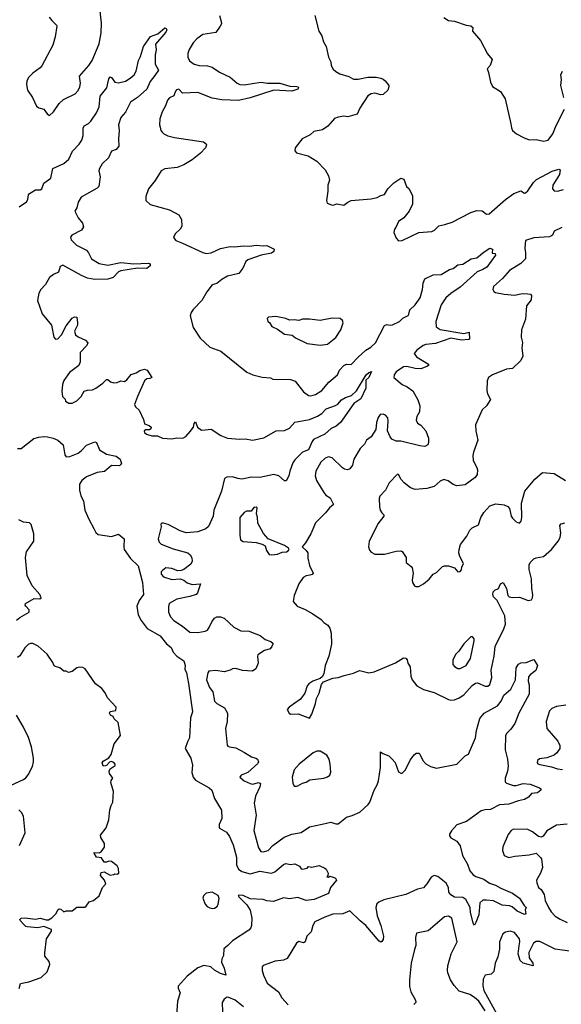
# Model space of a CAD drawing. Extents: x 2220520 to 2384350, y 721165 to 893491.
# Tile 211 of 256: x 2277203 to 2281766, y 834560 to 842860. Entities that reach past the tile are written whole.
import ezdxf

# ---------------------------------------------------------------- set-up
doc = ezdxf.new("R2010")
doc.units = 0

msp = doc.modelspace()

# ---------------------------------------------------------------- linework, layer by layer
at = {"layer": '0CON20XD'}
for points in [[(2277450.5, 842880.5), (2277474.2, 842854.2), (2277513.3, 842815), (2277516, 842805), (2277501.2, 842715), (2277481.2, 842645), (2277388.3, 842471.7), (2277375.9, 842454.1), (2277315, 842410), (2277280, 842375), (2277264.2, 842345.8), (2277260, 842315), (2277268.8, 842265), (2277311.2, 842205), (2277345, 842132.5), (2277365, 842116.7), (2277406.1, 842106.1), (2277435, 842067.5), (2277455, 842052.5), (2277487.3, 842082.7), (2277535, 842153.3), (2277572.3, 842187.7), (2277670, 842235), (2277695, 842263.3), (2277710, 842295), (2277715.8, 842325), (2277708, 842385), (2277786.8, 842473.2), (2277813.4, 842516.6), (2277872.4, 842657.6), (2277890.5, 842750.5), (2277892.3, 842832.3), (2277876.2, 842985)], [(2278886.2, 842895), (2278900, 842845), (2278902.5, 842825), (2278892.5, 842805), (2278855, 842753.3), (2278745, 842736.7), (2278695, 842698.8), (2278665.6, 842664.4), (2278632.1, 842607.9), (2278620, 842575), (2278620, 842545), (2278634.5, 842514.5), (2278672, 842485), (2278715, 842474.7), (2278785, 842471.3), (2278825, 842459.2), (2278885, 842417.7), (2278975.9, 842375.9), (2279035, 842325.7), (2279056.7, 842315), (2279095, 842311.8), (2279235, 842332.5), (2279290, 842325), (2279395, 842325.6), (2279479.1, 842299.1), (2279538.2, 842298.2), (2279548.1, 842295), (2279551.8, 842285), (2279545, 842274), (2279495, 842258.9), (2279345, 842267.3), (2279145, 842202.9), (2279045, 842179.7), (2278905.4, 842185.4), (2278825, 842200), (2278705, 842245.5), (2278575, 842242), (2278545, 842274), (2278525, 842270), (2278515, 842257.5), (2278502.7, 842217.3), (2278465, 842201.2), (2278447.7, 842182.3), (2278431.2, 842135), (2278403.8, 842085), (2278383.8, 842025), (2278380, 841975), (2278386.7, 841955), (2278393.3, 841925), (2278402.3, 841912.3), (2278417.7, 841897.7), (2278451.3, 841881.3), (2278506.8, 841866.8), (2278751.2, 841831.2), (2278773.3, 841815), (2278776.7, 841805), (2278768.8, 841781.2), (2278726.7, 841735), (2278655, 841680), (2278585, 841636.2), (2278530, 841615), (2278425, 841603.8), (2278395, 841586.7), (2278344.3, 841505.7), (2278288, 841435), (2278265, 841370), (2278266.7, 841335), (2278303, 841303), (2278465, 841256.2), (2278542.5, 841215), (2278567.5, 841175), (2278569.3, 841120.7), (2278555.9, 841094.1), (2278513.3, 841055), (2278500, 841025), (2278519.5, 840999.5), (2278575, 840975.6)], [(2279690, 842895), (2279723.8, 842765), (2279748.8, 842725), (2279762.7, 842672.7), (2279786, 842635), (2279804, 842545), (2279823.3, 842505), (2279826.7, 842475), (2279845, 842442.5), (2279865, 842422.5), (2279900, 842405), (2279975, 842382.5), (2280015, 842359.4), (2280055, 842358.6), (2280135.5, 842374.5), (2280205, 842375.7), (2280245, 842367.5), (2280265, 842360), (2280281.2, 842345), (2280313.3, 842305), (2280313.3, 842295), (2280303.6, 842266.4), (2280265, 842229.2), (2280245, 842227.1), (2280195, 842242), (2280165, 842235.7), (2280135, 842218), (2280068, 842115), (2280047.3, 842062.7), (2279967.3, 842042.7), (2279935, 842046), (2279885, 842038), (2279855, 842026.2), (2279797.7, 841962.3), (2279755, 841932.5), (2279680.9, 841919.1), (2279650.7, 841889.3), (2279583.9, 841856.1), (2279525, 841780), (2279520, 841755), (2279535, 841737.5), (2279633.9, 841713.9), (2279705, 841667.5), (2279775.8, 841595.8), (2279803.3, 841545), (2279813, 841507), (2279800, 841465), (2279800, 841415), (2279787.5, 841335), (2279792.5, 841315), (2279828.8, 841298.8), (2279845, 841298), (2279875, 841309.2), (2279935, 841297.1), (2279966.8, 841323.2), (2279995, 841336), (2280165, 841351.2), (2280215, 841362.5), (2280245, 841378.8), (2280275, 841386.2), (2280304.5, 841435.5), (2280355, 841486.2), (2280415, 841523.8), (2280440, 841515), (2280461.2, 841455), (2280484.4, 841434.4), (2280511.4, 841375), (2280513.3, 841305), (2280484.3, 841245), (2280438.7, 841191.3), (2280395, 841158.8), (2280372.5, 841107.5), (2280360, 841095), (2280354, 841065), (2280375, 841017.5), (2280395, 840996.7), (2280425, 840998.8), (2280565, 841065.8), (2280675.7, 841074.3), (2280696.7, 841085), (2280735, 841121.2), (2280785.7, 841134.3), (2280845, 841153.1), (2281005, 841235.7), (2281055, 841251.2), (2281098, 841248), (2281135, 841221.2), (2281157.7, 841222.3), (2281295.5, 841344.5), (2281365, 841395.8), (2281425, 841418.8), (2281455, 841397.5), (2281465, 841400), (2281483, 841417), (2281531.4, 841488.6), (2281556.7, 841513.3), (2281687.7, 841582.3), (2281745, 841601.4), (2281755.5, 841595), (2281749.3, 841555), (2281693.9, 841465), (2281692.5, 841435), (2281705, 841418.1), (2281735, 841415.6), (2281785, 841429.1)], [(2280775, 842880), (2280815, 842852.5), (2280865, 842846.7), (2280963.9, 842813.9), (2281005, 842808.8), (2281020, 842795), (2281017.5, 842765), (2281085, 842683.8), (2281143.9, 842573.9), (2281182.5, 842525), (2281166.1, 842473.9), (2281140, 842445), (2281153.3, 842415), (2281170, 842335), (2281185, 842297.5), (2281253.8, 842255), (2281293.8, 842193.8), (2281341.7, 841981.7), (2281345, 841950), (2281355, 841927.5), (2281389.3, 841899.3), (2281446.1, 841866.1), (2281495, 841848.8), (2281555, 841850), (2281615, 841836.2), (2281655, 841846), (2281695, 841897.5), (2281721.5, 841968.5), (2281791.8, 842105)], [(2277198.2, 841281.8), (2277261.4, 841325), (2277271.4, 841345), (2277277.1, 841382.9), (2277285.8, 841395), (2277335, 841427.1), (2277375, 841427.3), (2277390, 841435), (2277407.6, 841482.4), (2277464.5, 841525.5), (2277483, 841607), (2277575, 841647.1), (2277615.9, 841684.1), (2277648.5, 841751.5), (2277705, 841811.1), (2277727.8, 841845), (2277737.1, 841885), (2277738.8, 841945), (2277746.9, 841965), (2277783.4, 841986.6), (2277801.3, 842005), (2277849.2, 842075), (2277872.1, 842125), (2277879.6, 842215), (2277936.7, 842285), (2277955, 842362.5), (2277965, 842378.8), (2277975, 842373.8), (2278005, 842332.5), (2278035, 842326.9), (2278095, 842343.5), (2278135, 842367.3), (2278166.2, 842395), (2278183, 842427), (2278204.7, 842515), (2278221.2, 842548.8), (2278246.5, 842635), (2278305, 842719.5), (2278367.6, 842742.4), (2278425, 842790.8), (2278437.1, 842787.1), (2278442.5, 842775), (2278435, 842756.2), (2278346.2, 842655), (2278351.4, 842605), (2278342.9, 842565), (2278344.5, 842485), (2278373.1, 842435), (2278340.1, 842389.9), (2278300.9, 842339.1), (2278273.2, 842275), (2278195, 842204.1), (2278135.4, 842165), (2278095, 842081.1), (2278054.1, 842035), (2278036.1, 841975), (2278042.1, 841925), (2278036.4, 841855), (2278039.2, 841795), (2278014.4, 841765.6), (2277975, 841752.9), (2277951.7, 841695), (2277897.5, 841645), (2277874.4, 841605), (2277870, 841585), (2277880.8, 841535), (2277868.8, 841455), (2277855, 841441.2), (2277722, 841365), (2277695, 841321.2), (2277684.4, 841275.6), (2277668.8, 841245), (2277695, 841188.8), (2277732.5, 841145), (2277740.8, 841115), (2277723.8, 841085), (2277643.3, 841045), (2277631.7, 841028.3), (2277636, 841005), (2277680.2, 840960.2), (2277765, 840918.6), (2277783.3, 840895), (2277807.5, 840845), (2277872.9, 840805), (2277945, 840791.6), (2278055, 840813.5), (2278165, 840802.5), (2278285, 840807.3), (2278301.4, 840801.4), (2278301.1, 840785), (2278275, 840764), (2278194.6, 840764.6), (2278055, 840744.1), (2278035, 840734.6), (2277991.7, 840688.3), (2277946.3, 840673.7), (2277835, 840671.2), (2277775, 840682.2), (2277723.5, 840703.5), (2277565, 840791.9), (2277545, 840778.8), (2277528.6, 840731.4), (2277488.2, 840711.8)], [(2281787.1, 842205), (2281760.8, 842305), (2281766.3, 842356.3), (2281762.9, 842395), (2281775, 842426)], [(2281770.7, 841109.3), (2281705, 841076.7), (2281692.5, 841045), (2281665, 841028.8), (2281535, 841021.2), (2281465, 840997.5), (2281457.8, 840935), (2281464.3, 840895), (2281463.3, 840845), (2281423.8, 840805), (2281328.6, 840745), (2281270.5, 840679.5), (2281195, 840610), (2281188.8, 840585), (2281198.3, 840568.3), (2281211.2, 840561.2), (2281285.7, 840545.7), (2281375, 840539.2), (2281435, 840551.4), (2281485, 840550), (2281505, 840547.5), (2281513.9, 840533.9), (2281511.9, 840498.1), (2281473, 840447), (2281465.6, 840335), (2281431.9, 840245), (2281428.6, 840185), (2281438.3, 840138.3), (2281432.9, 840095), (2281441.2, 840025), (2281425, 839986.7), (2281355, 839920), (2281304.5, 839915.5), (2281185, 839867.1), (2281153.8, 839845), (2281141.4, 839815), (2281137.1, 839735), (2281144.2, 839705), (2281168.3, 839658.3), (2281135, 839604), (2281098.6, 839571.4), (2281044.3, 839445), (2281044.4, 839395), (2281063.3, 839315), (2281025.8, 839215), (2281020.8, 839185), (2281022, 839145), (2281055.6, 839085.6), (2281059.2, 839065), (2281055.7, 839025), (2281039.7, 839000.3), (2280955, 838938), (2280885, 838930), (2280855, 838942), (2280813, 838973), (2280775, 838984), (2280745, 838970.8), (2280693.7, 838926.3), (2280632.4, 838907.6), (2280535, 838898.6), (2280495, 838912.5), (2280442.5, 838955), (2280415.7, 838985), (2280395, 839026.7), (2280385, 839028.8), (2280315.8, 838955), (2280285.5, 838894.5), (2280236.1, 838843.9), (2280231.2, 838825), (2280234.2, 838754.2), (2280241.2, 838725), (2280253.9, 838703.9), (2280270, 838685), (2280270, 838675), (2280218.8, 838611.2), (2280147.7, 838462.3), (2280141.2, 838415), (2280149.3, 838389.3), (2280165, 838370), (2280196.1, 838353.9), (2280275, 838354.2), (2280375, 838380), (2280415, 838382.5), (2280426.4, 838376.4), (2280460, 838325), (2280460, 838285), (2280501.7, 838251.7), (2280508.8, 838238.8), (2280518.8, 838195), (2280510, 838135), (2280513.3, 838115), (2280528.3, 838088.3), (2280541.7, 838081.7), (2280565, 838082), (2280603.8, 838105), (2280652, 838145), (2280685, 838186.2), (2280715, 838200), (2280765, 838250), (2280783, 838257), (2280815.9, 838255.9), (2280865, 838240), (2280895, 838206.2), (2280915, 838208.8), (2280925, 838222.5), (2280927.5, 838245), (2280942, 838275), (2280910.8, 838335), (2280902.9, 838365), (2280904.3, 838395), (2280917.3, 838435), (2280969.1, 838505), (2280995, 838557.8), (2281015, 838575.6), (2281068.2, 838601.8), (2281088.2, 838665), (2281113.6, 838706.4), (2281165, 838762.9), (2281215, 838779.4), (2281285, 838771.4), (2281316.5, 838756.5), (2281328.7, 838738.7), (2281344.2, 838675), (2281355, 838656.7), (2281385, 838626.7), (2281415, 838616.7), (2281427.3, 838632.7), (2281434.2, 838665), (2281429.4, 838785), (2281458, 838885), (2281543, 838987), (2281608.3, 839041.7), (2281705, 839033.8), (2281800, 838975)], [(2278575, 840975.6), (2278745, 840896.7), (2278775, 840890), (2278815, 840895.6), (2278895, 840930.8), (2278975, 840948.9), (2279015, 840945.3), (2279085, 840954.7), (2279138.6, 840951.4), (2279195, 840960.6), (2279255, 840953.1), (2279285, 840955.8), (2279347.1, 840925), (2279343.8, 840905), (2279325, 840892.5), (2279237.5, 840875), (2279124.1, 840835.9), (2279109.3, 840820.7), (2279084, 840765), (2279048.9, 840721.1), (2278955, 840698.6), (2278905, 840670), (2278865, 840637.5), (2278823.6, 840626.4), (2278778.8, 840565), (2278737.3, 840492.7), (2278665, 840417.5), (2278648.3, 840391.7), (2278640, 840365), (2278664, 840265), (2278723.3, 840175), (2278805, 840100), (2278896.6, 840066.6), (2279117.7, 839887.7), (2279166.1, 839866.1), (2279245, 839846.7), (2279315, 839840), (2279335, 839831.2), (2279485, 839828), (2279523.8, 839813.8), (2279593.6, 839723.6), (2279635, 839691.4), (2279655, 839690), (2279695, 839699.4), (2279748, 839735), (2279806.4, 839803.6), (2279880.8, 839865), (2279897.5, 839905), (2279933.8, 839945), (2279955, 839955.8), (2279995, 839954), (2280055.8, 840015), (2280118, 840075), (2280159.8, 840100.2), (2280200, 840135), (2280276.6, 840283.4), (2280295, 840291.4), (2280325, 840285.8), (2280345, 840289.2), (2280402.8, 840317.2), (2280431.2, 840345), (2280475, 840366.2), (2280482.7, 840377.3), (2280489.2, 840415), (2280535, 840456.9), (2280576.4, 840515), (2280595.8, 840585), (2280601.7, 840638.3), (2280617.5, 840675), (2280685, 840708.6), (2280755, 840711.9), (2280825, 840753.8), (2280856.1, 840763.9), (2280895, 840793.8), (2280935, 840800), (2281006.9, 840843.1), (2281055, 840851.9), (2281115, 840903.8), (2281165, 840934), (2281186, 840925), (2281182.5, 840892.5), (2281208.3, 840888.3), (2281212, 840875), (2281138.7, 840775), (2281104, 840755), (2281056.2, 840735), (2280914.1, 840605), (2280835, 840552.2), (2280794.2, 840515), (2280754.8, 840455.2), (2280709.1, 840315), (2280711.1, 840271.1), (2280745, 840248.8), (2280945, 840216.1), (2280990, 840225), (2280991.7, 840168.3), (2280985, 840163.1), (2280925, 840157.4), (2280835, 840176.5), (2280705, 840129.3), (2280625, 840122.7), (2280602.5, 840115), (2280547.5, 840075), (2280527.1, 840045), (2280545, 840017.1), (2280647.7, 839957.7), (2280646.7, 839945), (2280633.2, 839936.8), (2280583.7, 839916.3), (2280535, 839919.2), (2280465, 839937.7), (2280435.4, 839934.6), (2280375, 839890.8), (2280357.1, 839865), (2280354.2, 839845), (2280425.9, 839785.9), (2280466.6, 839766.6), (2280515, 839732), (2280558, 839655), (2280572.9, 839605), (2280572.5, 839555), (2280548, 839515), (2280542.9, 839485), (2280555, 839460), (2280582.7, 839442.7), (2280623.3, 839395), (2280647, 839333), (2280647.5, 839295), (2280640, 839275), (2280615, 839263.3), (2280575, 839268.8), (2280415, 839307.1), (2280375, 839307.5), (2280338.8, 839325), (2280322.8, 839342.8), (2280301.9, 839395), (2280308.5, 839475), (2280303.8, 839503.8), (2280285.3, 839525.3), (2280265, 839535.6), (2280239.4, 839530.6), (2280222.8, 839507.2), (2280209.4, 839465), (2280203.4, 839406.6), (2280185, 839373.8), (2280165, 839344.2), (2280125.8, 839315), (2280107.4, 839282.6), (2280072.2, 839245), (2280017.5, 839155), (2280005.8, 839105), (2279985, 839072.5), (2279965, 839065.7), (2279940.7, 839070.7), (2279922.1, 839082.1), (2279836.1, 839166.1), (2279805, 839175.6), (2279775.5, 839164.5), (2279740.5, 839129.5), (2279698.6, 839055), (2279691.4, 839015), (2279704.2, 838975), (2279764.2, 838874.2), (2279782.7, 838852.7), (2279818.3, 838828.3), (2279846.7, 838773.3), (2279812.5, 838745), (2279778.3, 838701.7), (2279695, 838618.8), (2279654.5, 838525.5), (2279610.5, 838449.5), (2279582.5, 838415), (2279615.9, 838385.9), (2279630, 838365), (2279631.7, 838321.7), (2279645, 838260), (2279676.2, 838195), (2279668.3, 838181.7), (2279646.7, 838176.7), (2279615, 838171.2), (2279591.2, 838158.8), (2279553.8, 838105), (2279514.3, 838005.7), (2279508, 837955), (2279540, 837915), (2279608.8, 837888.8), (2279671.7, 837851.7), (2279743, 837803), (2279765, 837778.8), (2279800, 837755), (2279815, 837730), (2279828.3, 837688.3), (2279830, 837595), (2279807.1, 837495), (2279776.2, 837415), (2279764.1, 837345.9), (2279750.7, 837319.3), (2279733.3, 837306.7), (2279673.3, 837285), (2279638.8, 837261.2), (2279626.1, 837243.9), (2279606.1, 837183.9), (2279568.8, 837131.2), (2279472.5, 837065), (2279457.5, 837045), (2279472.5, 837015), (2279485, 837006.7), (2279548.3, 837008.3), (2279645, 836972.5), (2279663.9, 837006.1), (2279695.6, 837094.4), (2279702.7, 837137.3), (2279725, 837182.5), (2279746.7, 837255), (2279763, 837277), (2279840.7, 837309.3), (2279885, 837314), (2279937.3, 837332.7), (2280015, 837350), (2280065, 837373.8), (2280145, 837354), (2280188.8, 837361.2), (2280370.3, 837439.7), (2280435, 837480), (2280455, 837476.7), (2280466.2, 837465), (2280474, 837435), (2280492, 837405), (2280498, 837325), (2280510, 837295), (2280550, 837245), (2280604.5, 837214.5), (2280695, 837188.5), (2280815, 837130), (2280835, 837124.2), (2280865, 837125.7), (2280905.4, 837144.6), (2280945, 837169.4), (2281015, 837248.5), (2281042.6, 837267.4), (2281059.3, 837269.3), (2281125, 837241.1), (2281147.4, 837242.6), (2281165, 837256.2), (2281181.1, 837315), (2281174.5, 837375.5), (2281200.8, 837495), (2281207.8, 837575), (2281281.2, 837725), (2281294.5, 837765), (2281290, 837835), (2281224.2, 837965), (2281195.7, 837995.7), (2281190, 838015), (2281192.1, 838037.9), (2281205, 838052), (2281237.5, 838065), (2281252.5, 838105), (2281275, 838116.7), (2281303.9, 838063.9), (2281316.1, 838006.1), (2281325.9, 837995.9), (2281355, 837989.2), (2281415, 837991.4), (2281487, 837963), (2281515, 837969.2), (2281524.5, 837985.5), (2281527, 838013), (2281518.3, 838068.3), (2281516, 838146), (2281495.6, 838225), (2281495.7, 838265), (2281504.5, 838285.5), (2281535, 838314), (2281555, 838324.2), (2281615, 838334), (2281684.5, 838395), (2281739.5, 838465), (2281755, 838493.8), (2281760.6, 838535), (2281754, 838595), (2281765, 838610), (2281795, 838619.2)], [(2277488.2, 840711.8), (2277455, 840686.9), (2277421.5, 840628.5), (2277380, 840585), (2277363.3, 840555), (2277352.7, 840492.7), (2277390.9, 840380.9), (2277471.2, 840285), (2277490, 840185), (2277505, 840166.2), (2277525, 840168.8), (2277555, 840203.8), (2277595, 840280), (2277645, 840343.3), (2277665, 840356.2), (2277685, 840352.5), (2277691.2, 840305), (2277688.8, 840285), (2277666, 840235), (2277672, 840205), (2277695.6, 840185.6), (2277758, 840158), (2277776.2, 840135), (2277767.4, 840112.6), (2277711.4, 840055), (2277712.5, 839975), (2277700.8, 839945), (2277623.3, 839885), (2277575, 839817.5), (2277563.8, 839785), (2277557.5, 839725), (2277562.5, 839685), (2277585, 839660), (2277590, 839645), (2277618.3, 839628.3), (2277645, 839627.5), (2277685, 839647.5), (2277720, 839685), (2277745, 839727.5), (2277775, 839736.7), (2277815, 839740.8), (2277845, 839754.2), (2277903.3, 839795), (2277935, 839828), (2277945, 839828), (2277967.9, 839807.9), (2277995, 839799.4), (2278025, 839800.8), (2278055, 839816.2), (2278085, 839811.2), (2278106.2, 839825), (2278141.3, 839868.7), (2278185, 839884.3), (2278215, 839904.2), (2278255, 839914), (2278276.2, 839905), (2278316.7, 839845), (2278300, 839835), (2278275, 839833.8), (2278254.3, 839815.7), (2278194.3, 839685), (2278171.2, 839615), (2278177.7, 839597.7), (2278208.3, 839568.3), (2278245, 839490), (2278253.3, 839453.3), (2278295, 839440), (2278310, 839425), (2278308.3, 839411.7), (2278297, 839403), (2278265, 839402.5), (2278252.5, 839395), (2278255, 839380), (2278270, 839365), (2278317, 839353), (2278365, 839353.3), (2278405, 839332), (2278485, 839327.5), (2278525.8, 839335.8), (2278576.8, 839333.2), (2278603.2, 839346.8), (2278640.3, 839389.7), (2278667.5, 839425), (2278673.6, 839456.4), (2278685, 839470), (2278700, 839425), (2278735, 839401.2), (2278766.8, 839403.2), (2278815, 839408.6), (2278896.2, 839356.2), (2278955, 839332.3), (2279055, 839322.9), (2279105, 839326.2), (2279165, 839315.4), (2279258.8, 839335), (2279365, 839394.4), (2279435, 839395.7), (2279475, 839415.8), (2279521.3, 839468.7), (2279645, 839491.2), (2279712.1, 839517.9), (2279748.6, 839541.4), (2279785, 839580.9), (2279863.4, 839606.6), (2279882.1, 839617.9), (2279915, 839656.5), (2279948.6, 839675), (2279998.5, 839691.5), (2280039.2, 839730.8), (2280121.1, 839865), (2280145, 839887.1), (2280166.4, 839893.6), (2280145.7, 839845), (2280119.2, 839820.8), (2280118.6, 839755), (2280075.8, 839664.2), (2280016.7, 839625), (2279905, 839464.2), (2279869.2, 839435), (2279826.4, 839413.6), (2279772.5, 839365), (2279679, 839321), (2279666, 839305), (2279635, 839232.9), (2279585, 839214), (2279519.9, 839150.1), (2279505.4, 839125), (2279478.5, 839055), (2279470, 839015), (2279448.3, 838971.7), (2279435, 838973.3), (2279386, 839015), (2279345, 839027.1), (2279225, 839000), (2279155, 839003.1), (2279075, 838985.7), (2279041.7, 838991.7), (2278994.8, 839005.2), (2278947, 839003), (2278927.8, 838992.2), (2278901.8, 838885), (2278838.5, 838725), (2278833.1, 838675), (2278793.2, 838586.8), (2278772, 838568), (2278705, 838543.5), (2278605, 838535.4), (2278555, 838550.7), (2278455, 838605.9), (2278413.6, 838616.4), (2278400, 838615), (2278392.7, 838607.3), (2278393.6, 838583.6), (2278370.8, 838485), (2278376.7, 838455), (2278395, 838440), (2278495, 838399.1), (2278620, 838365), (2278639.1, 838349.1), (2278652.3, 838322.3), (2278655.8, 838295), (2278645, 838270), (2278585, 838224.2), (2278564.3, 838215.7), (2278535, 838214.3), (2278483.3, 838235), (2278435, 838240), (2278405, 838218), (2278395.8, 838205), (2278395.8, 838185.8), (2278415, 838164), (2278485, 838140), (2278555.6, 838145.6), (2278584.5, 838134.5), (2278615, 838113.3), (2278655, 838099.4), (2278726.7, 838105), (2278700.7, 838029.3), (2278688.6, 838015), (2278635, 837996.9), (2278526.2, 837973.8), (2278462.7, 837937.3), (2278455.6, 837914.4), (2278456.9, 837865), (2278472.9, 837825), (2278500.8, 837795), (2278575, 837746.9), (2278635, 837695.7), (2278705, 837693.5), (2278764.5, 837705.5), (2278784, 837715), (2278799.4, 837735), (2278821.4, 837785), (2278845, 837813.8), (2278865, 837826), (2278895, 837826), (2278925, 837813.8), (2279008.3, 837738.3), (2279065, 837707.5), (2279135, 837704), (2279157.1, 837697.1), (2279229.7, 837669.7), (2279270, 837635), (2279319.2, 837619.2), (2279334.2, 837605), (2279335.8, 837595.8), (2279328, 837575), (2279312.2, 837557.8), (2279265, 837542.2), (2279210, 837505), (2279206.2, 837495), (2279212.5, 837435), (2279191.7, 837388.3), (2279165, 837367.5), (2279080, 837375), (2279025, 837392), (2278995, 837388.8), (2278975, 837376.2), (2278925, 837361.4), (2278855, 837374.3), (2278795, 837367.5), (2278787.5, 837355), (2278776.9, 837295), (2278800.8, 837230.8), (2278829.2, 837195), (2278844.3, 837114.3), (2278863.8, 837095), (2278929.7, 837059.7), (2278952.5, 837015), (2278950, 836945), (2278935.7, 836885), (2278950, 836745), (2278956.2, 836736.2), (2278971.4, 836731.4), (2279025, 836722.5), (2279096.7, 836683.3), (2279155, 836645.8), (2279193.3, 836635), (2279206.2, 836625), (2279216.2, 836605), (2279209.7, 836590.3), (2279125.5, 836514.5), (2279068.8, 836491.2), (2279058.8, 836475), (2279095, 836444.2), (2279145, 836421.4), (2279165.8, 836415.8), (2279215, 836428.5), (2279231.2, 836421.2), (2279225, 836392), (2279190, 836315), (2279178.6, 836255), (2279194, 836155), (2279175.6, 836025), (2279215, 835877.5), (2279235, 835846.7), (2279255, 835844), (2279295, 835857.5), (2279335, 835898), (2279430.2, 835969.8), (2279495, 835992.9), (2279575, 836008.8), (2279645, 836055.8), (2279751.2, 836078.8), (2279825, 836095.8), (2279865, 836080.9), (2279885, 836080), (2279955, 836137.1), (2280005, 836150), (2280069.8, 836180.2), (2280138, 836245), (2280152.5, 836265), (2280188.6, 836365), (2280215, 836410), (2280226.6, 836443.4), (2280242, 836555), (2280243, 836687), (2280263, 836673), (2280313.6, 836653.6), (2280339.5, 836629.5), (2280365, 836597.5), (2280395, 836520), (2280415, 836507.5), (2280425, 836507.5), (2280452.5, 836535), (2280491.7, 836618.3), (2280525, 836662.5), (2280543.6, 836676.4), (2280565, 836677.5), (2280575, 836667.5), (2280598.8, 836615), (2280625, 836586.7), (2280665, 836563.3), (2280715, 836551.2), (2280885, 836584), (2280955, 836654), (2280985, 836668), (2281043.3, 836805), (2281052.6, 836867.4), (2281080.6, 836969.4), (2281116.9, 837013.1), (2281229.6, 837075), (2281259.1, 837115), (2281283, 837167), (2281340.9, 837215), (2281380.7, 837295), (2281385.4, 837395), (2281405, 837428.2), (2281425, 837437.3), (2281468.9, 837441.1), (2281535, 837466), (2281565.4, 837415), (2281550, 837375), (2281502.3, 837337.7), (2281490.5, 837319.5), (2281486.7, 837285), (2281494, 837254), (2281495.8, 837175), (2281406.7, 837015), (2281375, 836926.7), (2281341.3, 836878.7), (2281305, 836843.8), (2281296.8, 836823.2), (2281292.9, 836705), (2281312.2, 836625), (2281316.9, 836566.9), (2281313.8, 836525), (2281292.5, 836465), (2281292.5, 836435), (2281305, 836423.6), (2281364, 836404), (2281386.1, 836403.9), (2281445, 836420.5), (2281502.5, 836415), (2281582.5, 836385), (2281592.5, 836375), (2281592.5, 836365), (2281566.4, 836343.6), (2281513.6, 836336.4), (2281488.6, 836305), (2281456, 836285), (2281405, 836274.7), (2281325, 836247.5), (2281245, 836241.7), (2281168.6, 836201.4), (2281125, 836199.2), (2281090.1, 836189.9), (2280967.9, 836102.1), (2280886.4, 836073.6), (2280841.7, 836021.7), (2280822.9, 835995), (2280825, 835980), (2280835, 835964.2), (2280884.4, 835934.4), (2280914.3, 835895), (2280932.7, 835815), (2280975, 835741.2), (2280996.5, 835685), (2281022.2, 835652.2), (2281045, 835637.3), (2281114.4, 835615), (2281162.2, 835582.2), (2281211.4, 835565), (2281255, 835538.2), (2281355, 835497.1), (2281412.5, 835455), (2281451.7, 835391.7), (2281470, 835375), (2281462.5, 835355), (2281466.4, 835323.6), (2281455, 835316.7), (2281394.4, 835345), (2281351, 835381), (2281330.4, 835390.4), (2281266.9, 835395), (2281195, 835430.8), (2281135, 835438.9), (2281103.8, 835436.2), (2281079.4, 835415), (2281071.3, 835315), (2281045, 835248.8), (2281035, 835227.5), (2281025, 835237.5), (2281021.1, 835255), (2281000, 835335), (2280996.9, 835375), (2280961.9, 835441.9), (2280935, 835458.7), (2280865, 835462.5), (2280835, 835482.9), (2280818.1, 835505), (2280814.5, 835545.5), (2280795, 835580.3), (2280725, 835636.1), (2280695, 835645.8), (2280668.7, 835631.3), (2280634.2, 835575), (2280605, 835542.5), (2280555, 835530), (2280454.7, 835485.3), (2280270.6, 835439.4), (2280228.7, 835421.3), (2280212.4, 835407.6), (2280202.3, 835375), (2280215.4, 835305), (2280246.6, 835225), (2280268.2, 835135), (2280265, 835106.2), (2280255, 835089.2), (2280245, 835084.3), (2280231.3, 835091.3), (2280120.4, 835225), (2280072.1, 835262.1), (2279985, 835347.3), (2279925, 835321.2), (2279841.3, 835318.7), (2279775, 835294.6), (2279690.6, 835255), (2279671.9, 835225), (2279659.1, 835170.9), (2279623.3, 835135), (2279606.7, 835085), (2279595, 835078.8), (2279555, 835088.8), (2279535, 835076.2), (2279456.2, 834945), (2279425, 834931.1), (2279355, 834924.3), (2279255, 834885.8), (2279246, 834875), (2279245.6, 834845), (2279256.9, 834805), (2279286.8, 834736.8), (2279382.9, 834665), (2279410, 834615), (2279465, 834554.4)], [(2279735, 840117.5), (2279795, 840124.3), (2279865, 840181.2), (2279908.6, 840245), (2279928.8, 840305), (2279923.6, 840323.6), (2279901.7, 840341.7), (2279835, 840344), (2279735, 840324.3), (2279645, 840336), (2279585, 840336.2), (2279555, 840323.3), (2279515, 840331.2), (2279475, 840328), (2279445, 840342), (2279361.7, 840358.3), (2279298.3, 840351.7), (2279288.3, 840341.7), (2279292.5, 840315), (2279306.4, 840306.4), (2279326.7, 840275), (2279375, 840251.2), (2279435, 840208.8), (2279499.5, 840199.5), (2279527.3, 840177.3), (2279625, 840130), (2279735, 840117.5)], [(2277185, 839246.5), (2277215, 839245.5), (2277321.2, 839328.8), (2277365, 839341.1), (2277405, 839347.5), (2277437.5, 839345), (2277485, 839333.5), (2277525, 839314.4), (2277569.4, 839275), (2277582.1, 839192.1), (2277595.8, 839175.8), (2277625, 839178.6), (2277695, 839205.8), (2277725, 839229.2), (2277765, 839274.2), (2277835, 839301.2), (2277848.8, 839295), (2277874, 839234), (2277935, 839198.9), (2278015, 839181.4), (2278048.8, 839155), (2278060, 839115), (2278045, 839100), (2277975, 839101.2), (2277917.7, 839052.3), (2277855, 839042.9), (2277764.4, 839005.6), (2277726, 838975), (2277708, 838945), (2277705.7, 838895), (2277719.4, 838845), (2277740, 838805), (2277751.5, 838725), (2277785, 838648.8), (2277828, 838572), (2277845, 838536), (2277865, 838519.2), (2277975, 838504), (2278035, 838522.5), (2278083.8, 838485), (2278080, 838415), (2278084.2, 838395), (2278137.4, 838317.4), (2278201.9, 838255), (2278238.8, 838115), (2278245.7, 838015), (2278208.1, 837965), (2278190.8, 837915), (2278202.4, 837842.4), (2278227.1, 837795), (2278277.7, 837727.7), (2278385, 837665.7), (2278439.4, 837599.4), (2278477.8, 837567.8), (2278495, 837528.8), (2278525.6, 837495.6), (2278586.1, 837456.1), (2278597, 837417), (2278594.3, 837385), (2278607.3, 837355), (2278624.7, 837264.7), (2278658.6, 837025), (2278642.5, 836975), (2278634.2, 836805.8), (2278616.4, 836773.6), (2278596.7, 836715), (2278644.2, 836634.2), (2278658, 836575), (2278653.8, 836515), (2278663.8, 836475), (2278685, 836448.8), (2278800, 836385), (2278820.8, 836365), (2278844.4, 836295), (2278901.9, 836195), (2278905.7, 836125), (2278884.3, 836075), (2278883.6, 836053.6), (2278887.5, 836045), (2278945, 836010), (2278970.6, 835975), (2279000, 835905), (2279030.6, 835800.6), (2279029.1, 835735), (2279047.6, 835697.6), (2279075, 835680), (2279145, 835659.1), (2279225, 835680.8), (2279325, 835665.4), (2279352.6, 835677.4), (2279425, 835736.9), (2279445, 835746.2), (2279485, 835739.4), (2279520, 835745), (2279560, 835725), (2279575, 835702.5), (2279585, 835698.8), (2279623.6, 835706.4), (2279635, 835720), (2279665, 835716.7), (2279725, 835730), (2279775, 835707.5), (2279785, 835697.5), (2279802.5, 835665), (2279800, 835645), (2279790, 835635), (2279805, 835632.5), (2279815, 835640), (2279845, 835632.5), (2279863, 835623), (2279872.5, 835605), (2279822.5, 835545), (2279805.9, 835494.1), (2279685, 835444.3), (2279615, 835435.8), (2279545, 835459.1), (2279475, 835449.6), (2279425, 835456.7), (2279342.4, 835427.6), (2279285, 835432.9), (2279252.8, 835442.8), (2279145, 835449.1), (2279085, 835475.7), (2279058.8, 835478.8), (2279043.6, 835476.4), (2279050, 835465), (2279116.8, 835396.8), (2279145, 835353.8), (2279158.8, 835285), (2279156.2, 835225), (2279149.5, 835205), (2279132.5, 835185), (2278995.7, 835094.3), (2278957.8, 835055), (2278921.7, 835028.3), (2278918.9, 834971.1), (2278906.6, 834943.4), (2278902.5, 834915), (2278926.7, 834865), (2278940, 834805), (2278895, 834818.9), (2278845, 834847.8), (2278814.2, 834875), (2278755, 834887.5), (2278705, 834867.5), (2278613.6, 834796.4), (2278538.3, 834711.7), (2278538.8, 834695), (2278554.2, 834655), (2278531.1, 834585), (2278523.9, 834465)], [(2279325, 838347.5), (2279375, 838353.3), (2279415, 838372.5), (2279450, 838375), (2279465, 838382.5), (2279472.5, 838395), (2279466.4, 838406.4), (2279435, 838426.2), (2279295, 838482.5), (2279257.7, 838527.7), (2279208, 838615), (2279207.3, 838667.3), (2279197.5, 838695), (2279202.5, 838745), (2279195, 838750), (2279175, 838746.7), (2279152.5, 838717.5), (2279115, 838716.2), (2279093.3, 838705), (2279058.8, 838665), (2279058.8, 838515), (2279064, 838474), (2279085, 838462), (2279195, 838452.5), (2279245, 838437.5), (2279270, 838425), (2279282.5, 838385), (2279305, 838352.5), (2279325, 838347.5)], [(2277175, 837797.1), (2277205, 837821.4), (2277284, 837865), (2277284, 837885), (2277253.8, 837915), (2277248.8, 837925), (2277251.7, 837938.3), (2277325, 837980), (2277373, 837977), (2277382.5, 837985), (2277373.8, 838015), (2277307.4, 838087.4), (2277266.7, 838175), (2277251.4, 838325), (2277259.7, 838375), (2277321.8, 838465), (2277322.3, 838525), (2277300.6, 838605), (2277285, 838617.5), (2277235, 838623.5), (2277194.8, 838644.8)], [(2280895, 837391.2), (2280915, 837392), (2280965, 837416.7), (2281002, 837475), (2281032.5, 837625), (2281031.7, 837641.7), (2281017, 837657), (2281005, 837657.5), (2280945, 837598.8), (2280903, 837537), (2280878.3, 837511.7), (2280851.2, 837465), (2280852, 837425), (2280865, 837406.7), (2280895, 837391.2)], [(2277974.7, 836235.3), (2277987.9, 836265), (2277994.1, 836354.1), (2277971.4, 836428.6), (2277974.1, 836445.9), (2277987.5, 836465), (2277958.8, 836505), (2277955.8, 836525), (2277964.3, 836545.7), (2278006.4, 836573.6), (2278008.6, 836585), (2277995, 836599.2), (2277973.9, 836606.1), (2277958.8, 836601.2), (2277935, 836573.3), (2277915, 836566.7), (2277905, 836570), (2277898.8, 836595), (2277905, 836610), (2277955, 836637.5), (2277973.3, 836665), (2278000, 836755), (2278053.3, 836825), (2278033.3, 836935), (2278000, 836965), (2277990, 836985), (2277967, 836997), (2277960, 837015), (2277965, 837027.5), (2278013, 837037), (2278017.1, 837065), (2277942.7, 837142.7), (2277923.8, 837185), (2277895, 837221.2), (2277841.2, 837261.2), (2277755, 837386.7), (2277735, 837398.8), (2277705, 837402), (2277684.2, 837395.8), (2277646, 837364), (2277615, 837357.5), (2277595, 837367.5), (2277575, 837367.5), (2277542.5, 837395), (2277505, 837406.7), (2277494.2, 837414.2), (2277481.9, 837441.9), (2277435, 837511.2), (2277359.5, 837579.5), (2277315, 837601.2), (2277295, 837602), (2277275, 837593.8), (2277246.2, 837565), (2277205, 837497.5), (2277185, 837482.5)], [(2281805, 837081.5), (2281725, 837070.5), (2281685.5, 837054.5), (2281667, 837033), (2281638.6, 836945), (2281644, 836885), (2281736.6, 836776.6), (2281752.7, 836742.7), (2281754, 836715), (2281729.5, 836680.5), (2281705, 836660), (2281645, 836636.2), (2281582.3, 836627.7), (2281566.7, 836615), (2281563.3, 836595), (2281567, 836587), (2281585, 836580), (2281682.7, 836562.7), (2281735, 836544.4), (2281775, 836540)], [(2277057.7, 836372.3), (2277235, 836454.2), (2277255, 836468), (2277275, 836493.8), (2277310.6, 836565), (2277319.5, 836605), (2277319.5, 836635), (2277301.1, 836731.1), (2277277.6, 836807.6), (2277234.4, 836895), (2277175, 836996.2)], [(2279535, 836397.5), (2279545, 836402.5), (2279586.1, 836423.9), (2279617.7, 836432.3), (2279648.3, 836451.7), (2279765, 836466.7), (2279795, 836476.7), (2279815, 836492.5), (2279823.9, 836516.1), (2279818.8, 836585), (2279808.8, 836625), (2279789.5, 836659.5), (2279735, 836693.3), (2279705, 836693.8), (2279675, 836680), (2279556.2, 836585), (2279516, 836535), (2279497.5, 836475), (2279503.6, 836423.6), (2279515, 836400), (2279535, 836397.5)], [(2277198.1, 834691.9), (2277208.8, 834735), (2277280.5, 834749.5), (2277385, 834786.2), (2277435, 834833.3), (2277456, 834895), (2277451.2, 834921.2), (2277414.2, 834964.2), (2277414.1, 834994.1), (2277427.7, 835112.3), (2277470, 835175), (2277471.2, 835191.2), (2277405, 835216.9), (2277355, 835204.3), (2277265, 835211.4), (2277253.8, 835215), (2277240.3, 835230.3), (2277206.7, 835265), (2277203.3, 835275), (2277216.7, 835285), (2277245, 835289.2), (2277335, 835278.1), (2277375, 835286.9), (2277425, 835270.8), (2277445, 835270.8), (2277475, 835288.8), (2277510, 835325), (2277523.3, 835355), (2277535, 835363.3), (2277550.7, 835360.7), (2277575, 835340), (2277595, 835347.5), (2277645, 835346.7), (2277685, 835377.5), (2277750.7, 835379.3), (2277763.3, 835386.7), (2277787, 835423), (2277825, 835433.8), (2277873.8, 835475), (2277900, 835545), (2277927.5, 835575), (2277917.5, 835605), (2277884.1, 835644.1), (2277890, 835670), (2277915, 835676.7), (2277965, 835647.5), (2277995, 835652.5), (2278005, 835660), (2278025, 835657.5), (2278037.5, 835665), (2278036.7, 835705), (2278025, 835726.7), (2277975, 835763.8), (2277955, 835766.2), (2277935, 835756.7), (2277915, 835756.7), (2277893.3, 835793.3), (2277850, 835800), (2277830, 835835), (2277830, 835840), (2277873, 835837), (2277890, 835845), (2277916.4, 835883.6), (2277917.5, 835915), (2277886.7, 835965), (2277883.3, 835985), (2277932.2, 836047.8), (2277952.9, 836115), (2277962, 836198), (2277974.7, 836235.3)], [(2277202, 835898), (2277248.8, 836005), (2277234, 836145), (2277216.8, 836176.8), (2277195, 836198.8)], [(2281815, 836079.2), (2281725, 836071.2), (2281645, 836023.3), (2281613, 835977), (2281595, 835967.5), (2281573.9, 835973.9), (2281523.2, 836013.2), (2281485, 836032.9), (2281362.5, 836035), (2281343.8, 836025), (2281317.9, 835992.1), (2281273, 835887), (2281270, 835855), (2281283.3, 835815), (2281325, 835796.7), (2281375, 835808), (2281495, 835818.8), (2281553.6, 835833.6), (2281591.7, 835798.3), (2281600, 835785), (2281606.1, 835713.9), (2281591.2, 835665), (2281556.7, 835605), (2281558.8, 835585), (2281574, 835545), (2281596.2, 835526.2), (2281622.2, 835485), (2281630, 835435), (2281658.9, 835375), (2281680.2, 835340.2), (2281714, 835304), (2281755, 835276.7), (2281815, 835250)], [(2278825, 835366.2), (2278845, 835370.5), (2278865.4, 835384.6), (2278875.4, 835404.6), (2278882.5, 835452.5), (2278875.7, 835475.7), (2278825.4, 835505.4), (2278775, 835496.7), (2278752.7, 835475), (2278745.5, 835455), (2278766.9, 835405), (2278782.5, 835385), (2278805, 835371.8), (2278825, 835366.2)], [(2281125.8, 834505.8), (2281070.4, 834585), (2281035, 834616.9), (2280995, 834642.9), (2280905, 834670), (2280862.5, 834717.5), (2280833.1, 834765), (2280810.9, 834825), (2280808.3, 834848.3), (2280808.9, 834885), (2280836.9, 834985), (2280889.1, 835085), (2280842.5, 835285), (2280815, 835302.5), (2280782.1, 835297.9), (2280645, 835180), (2280545, 835160), (2280536.1, 835123.9), (2280540.8, 835055), (2280527.7, 835022.3), (2280501.4, 834905), (2280488, 834765), (2280488.3, 834708.3), (2280498.8, 834665), (2280537.5, 834595), (2280540, 834575), (2280523, 834557)], [(2281411.2, 835051.2), (2281416.1, 835085), (2281412.4, 835112.4), (2281372.5, 835165), (2281334.5, 835175.5), (2281295, 835168.9), (2281272, 835155), (2281245.7, 835085), (2281244.4, 835025), (2281230.7, 834959.3), (2281210, 834905), (2281196.7, 834835), (2281175.7, 834814.3), (2281123.7, 834806.3), (2281108.1, 834771.9), (2281104.7, 834715), (2281112.5, 834675), (2281220.7, 834480.7)], [(2281855, 835003.5), (2281715.2, 835025.2), (2281585, 835088.4), (2281555, 835087.8), (2281531.1, 835075), (2281493.1, 834995), (2281495, 834950), (2281525.6, 834905), (2281530, 834885), (2281445, 834906.1), (2281418.7, 834928.7), (2281401.1, 834985), (2281411.2, 835051.2)], [(2279088, 834538), (2279019.4, 834595), (2278965, 834618.1), (2278951.4, 834618.6), (2278925, 834602), (2278909.4, 834575), (2278911.9, 834495)]]:
    msp.add_lwpolyline(points, dxfattribs=at)

doc.saveas('drawing.dxf')
